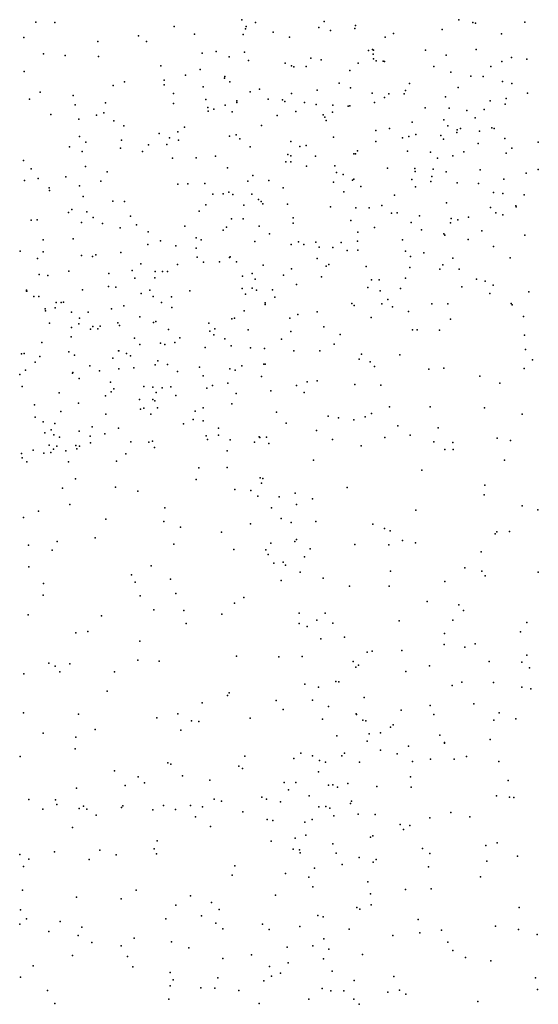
# Model space of a CAD drawing. Header units: metres. Extents: x -25 to 25, y -27.7 to 27.8.
# Tile 123 of 209: x 1.6 to 2.3, y -4 to -2.7. Entities that reach past the tile are written whole.
import ezdxf

# ---------------------------------------------------------------- set-up
doc = ezdxf.new("R2010")
doc.units = ezdxf.units.M

msp = doc.modelspace()

# ---------------------------------------------------------------- linework, layer by layer
for p in [(1.644, -2.6732, 12.2527), (1.6697, -2.6737, -29.2714), (1.8324, -2.6792, 14.858), (1.9246, -2.6702, -8.6024), (1.9302, -2.6792, -12.1324), (1.9432, -2.6739, 11.4647), (2.0368, -2.6725, -11.983), (2.0794, -2.6778, 24.6271), (2.2204, -2.67, 14.1197), (2.2392, -2.6736, 24.3376), (2.2431, -2.6747, -6.9072), (2.3099, -2.6734, -10.8702), (1.7839, -2.6921, 8.8809), (1.8598, -2.6897, -12.2007), (1.9264, -2.69, 3.3698), (1.9296, -2.6826, -8.6919), (1.9674, -2.6868, 9.9244), (1.9896, -2.6936, 12.0361), (2.0294, -2.6808, 24.7361), (2.0453, -2.6849, 11.8022), (2.0783, -2.6821, -11.864), (2.1197, -2.694, -11.2752), (2.1313, -2.689, -9.1512), (2.1974, -2.6835, -9.2906), (2.2782, -2.6891, 24.094), (1.6274, -2.6942, -8.2517), (1.7284, -2.6998, -8.3352), (1.7945, -2.6997, -12.2544), (1.6544, -2.7165, -12.3418), (1.684, -2.7188, 13.8269), (1.7291, -2.7201, 9.8586), (1.8703, -2.7157, -8.6033), (1.8895, -2.7134, 24.976), (1.9072, -2.7206, 14.8119), (1.9283, -2.7142, 3.0788), (2.097, -2.7119, -11.7123), (2.1026, -2.7105, 13.9469), (2.1033, -2.7168, -11.3586), (2.1038, -2.7116, -11.6419), (2.1747, -2.7116, 3.6862), (2.2031, -2.7182, 25.4628), (2.2436, -2.7104, -9.5185), (1.8141, -2.733, -8.536), (1.9335, -2.7257, 25.2433), (1.9835, -2.7292, 2.7583), (1.992, -2.7326, 24.6397), (2.0122, -2.7336, -9.0314), (2.0185, -2.7225, 1.6225), (2.0326, -2.7245, -2.08), (2.0832, -2.7292, -11.7942), (2.1039, -2.7234, -11.5591), (2.1074, -2.7262, -11.2103), (2.1171, -2.7266, 3.2741), (2.1189, -2.7268, 25.4281), (2.186, -2.7339, -9.3745), (2.2638, -2.7338, 9.1215), (2.2786, -2.7267, -9.7925), (2.2921, -2.7213, -9.8659), (2.3129, -2.7238, 23.8938), (1.6279, -2.7405, 6.1441), (1.8476, -2.7455, 25.0439), (1.8679, -2.7379, 10.8936), (1.9012, -2.7473, 24.774), (1.9953, -2.7343, 25.3558), (2.0718, -2.7392, 14.5882), (2.2094, -2.7414, -9.4453), (2.2366, -2.747, 24.1507), (2.2532, -2.7474, -9.7299), (1.7493, -2.7597, -8.4875), (1.7645, -2.7548, 12.1763), (1.8187, -2.7523, 14.934), (1.8189, -2.7586, -8.6553), (1.9008, -2.7496, -8.8518), (1.9082, -2.7544, 11.2082), (2.0572, -2.7564, -9.1608), (2.1531, -2.7569, -11.0544), (2.2795, -2.7541, -10.8546), (2.2925, -2.7568, 10.135), (1.6495, -2.7687, -8.3623), (1.6948, -2.7733, -8.4212), (1.8313, -2.7705, -8.7793), (1.8718, -2.7614, -23.6525), (1.9358, -2.7684, -12.065), (1.9484, -2.7645, -8.983), (1.9921, -2.7703, -11.9595), (2.0271, -2.7658, 24.524), (2.0724, -2.7627, -11.4817), (2.1019, -2.7702, 10.0215), (2.1249, -2.771, 24.3722), (2.1455, -2.771, 14.4513), (2.1475, -2.7663, -15.1257), (2.2194, -2.7623, 14.2671), (2.3137, -2.7702, -10.0838), (1.6353, -2.7781, 6.6664), (1.6976, -2.7861, 6.3044), (1.7389, -2.7832, -12.2416), (1.8314, -2.7842, 24.8269), (1.8753, -2.7787, 9.8362), (1.9018, -2.7863, 25.3282), (1.9177, -2.7826, 13.8435), (1.9178, -2.7806, 24.6524), (1.9606, -2.7782, 9.872), (1.9797, -2.779, 10.2116), (1.9831, -2.7812, -9.0845), (2.0099, -2.7829, 8.979), (2.026, -2.7855, 14.7163), (2.0484, -2.7862, -11.6795), (2.0715, -2.7871, 25.4761), (2.1054, -2.7826, 9.9372), (2.1188, -2.7758, -9.3121), (2.2022, -2.7749, -9.5686), (2.2628, -2.7803, -9.9318), (2.2832, -2.7852, 23.6231), (2.2847, -2.7772, -10.005), (1.6643, -2.7992, -12.2752), (1.7264, -2.7998, 15.0691), (1.7366, -2.7966, -8.5618), (1.8782, -2.7896, -8.9149), (1.8785, -2.7947, -12.1015), (1.8863, -2.7916, 10.3873), (1.9113, -2.7956, 14.8713), (1.9726, -2.8002, 14.8055), (1.9979, -2.7951, -11.8896), (2.0352, -2.7993, -11.346), (2.048, -2.7961, -11.5802), (2.0693, -2.7879, -11.1424), (2.1744, -2.79, -9.494), (2.2072, -2.7905, -9.6767), (2.2312, -2.7938, -2.2713), (2.2545, -2.7923, -24.5339), (1.7023, -2.8056, 3.2522), (1.7501, -2.8079, -8.6786), (1.7637, -2.8143, 25.0307), (1.9512, -2.814, 25.4207), (2.0377, -2.8026, 24.4291), (2.0395, -2.8072, -9.2391), (2.1566, -2.8097, -10.9791), (2.1997, -2.8063, -10.9139), (2.2423, -2.8034, 23.7667), (1.8118, -2.8251, 24.75), (1.8373, -2.8228, -1.9762), (1.8462, -2.8165, 10.6456), (1.917, -2.8269, 24.559), (2.1072, -2.8209, -11.0365), (2.1255, -2.8179, -9.4196), (2.1618, -2.8264, 23.5732), (2.1956, -2.8277, 23.6834), (2.2054, -2.8147, -9.789), (2.2176, -2.8234, 25.581), (2.218, -2.82, 23.9245), (2.2223, -2.8181, 24.0336), (2.2483, -2.8217, -10.8112), (2.2652, -2.8171, 13.9261), (2.2682, -2.8183, -23.795), (1.7035, -2.829, 9.7882), (1.7119, -2.8367, 13.7254), (1.7604, -2.8339, -8.8375), (1.7973, -2.8404, 25.2449), (1.8223, -2.8399, -12.1075), (1.8261, -2.8306, 14.9928), (1.8381, -2.8338, -8.9692), (1.9077, -2.8284, 12.1128), (1.922, -2.8324, -12.012), (1.9912, -2.8356, -11.8138), (2.012, -2.8414, 3.4222), (2.0496, -2.8298, -9.3066), (2.1069, -2.8359, -24.3579), (2.1432, -2.8307, 23.3838), (2.1519, -2.8291, -9.5592), (2.1992, -2.8328, 2.6907), (2.2465, -2.8384, -10.0357), (2.2828, -2.8317, 23.2545), (2.3285, -2.8367, -10.2592), (1.6898, -2.8431, -8.6235), (1.707, -2.8496, -8.775), (1.7594, -2.8447, -12.1613), (1.789, -2.8496, 9.7837), (1.9357, -2.8431, -9.1344), (1.987, -2.8536, -11.333), (2.0034, -2.8428, -11.6665), (2.0772, -2.8525, 25.5579), (2.0794, -2.8526, 23.5316), (2.0821, -2.8485, 11.947), (2.1503, -2.8489, 24.1945), (2.1816, -2.8502, 9.969), (2.2268, -2.8501, 14.4152), (2.2848, -2.8517, -10.7206), (2.2924, -2.8449, -10.1748), (1.6271, -2.8616, -8.6589), (1.8302, -2.8583, -15.2365), (1.8622, -2.8581, -12.0529), (1.8887, -2.856, 11.0767), (1.9844, -2.8635, -11.4574), (1.9912, -2.8552, -11.225), (1.9915, -2.8635, -11.531), (2.0251, -2.8556, 11.5199), (2.1911, -2.8583, -9.9105), (2.2122, -2.8553, 23.2091), (1.6373, -2.8732, 23.6885), (1.7113, -2.87, 24.9425), (1.741, -2.877, 10.5486), (1.9051, -2.8715, 14.9433), (2.0124, -2.8695, 23.3946), (2.0513, -2.8691, -9.3986), (2.0533, -2.8779, 24.3052), (2.0624, -2.8808, 14.7549), (2.1229, -2.8721, -9.6122), (2.1603, -2.8724, 14.5863), (2.1606, -2.8768, 23.8069), (2.1854, -2.8736, -10.8404), (2.2029, -2.8771, -9.9934), (2.2492, -2.8744, -10.1135), (2.3119, -2.8787, -10.5699), (2.3284, -2.8739, 14.2691), (1.6286, -2.8889, 23.8993), (1.647, -2.8862, 15.2177), (1.6845, -2.8837, -8.8829), (1.7322, -2.8897, -29.1732), (1.8372, -2.8939, -9.1228), (1.851, -2.8936, 25.4087), (1.874, -2.893, 24.4999), (1.9325, -2.8897, 25.4965), (1.9393, -2.882, -11.8497), (1.9615, -2.8888, 23.4616), (2.0492, -2.8913, 9.8527), (2.0753, -2.8886, 23.7177), (2.0773, -2.8872, 11.6979), (2.1562, -2.8875, 24.1013), (2.1821, -2.8901, 3.1675), (2.1832, -2.8833, 23.9777), (2.2177, -2.892, 14.4966), (2.2469, -2.8931, 23.1364), (2.2817, -2.8871, -10.2303), (1.662, -2.8988, 23.7896), (1.6624, -2.9026, -8.9494), (1.7033, -2.8963, 24.8466), (1.8852, -2.9073, 23.5041), (1.8993, -2.9071, -9.211), (1.9068, -2.9046, 9.7739), (1.9121, -2.9079, 23.3909), (1.9381, -2.9075, 24.4046), (1.9809, -2.8988, 23.5947), (2.0635, -2.9043, 23.2291), (2.0868, -2.8972, 9.9183), (2.1612, -2.8975, 23.1572), (2.2674, -2.9052, 1.6257), (2.2801, -2.9068, 14.3832), (1.7085, -2.9107, 25.1992), (1.7489, -2.9169, 24.6538), (1.7646, -2.9177, -12.0816), (1.9472, -2.9148, -11.6364), (1.9508, -2.9176, -11.1435), (1.953, -2.9205, -9.3427), (1.9868, -2.9212, -2.1357), (2.1327, -2.9088, 9.8998), (2.2035, -2.9195, 13.7977), (2.3091, -2.9086, -28.908), (1.6885, -2.9323, -12.1375), (1.6927, -2.9282, -9.0599), (1.7134, -2.9316, 23.5889), (1.8663, -2.9308, 23.6325), (1.8753, -2.922, 1.7398), (1.9273, -2.9223, -11.75), (2.0455, -2.9249, -9.549), (2.0799, -2.9259, -10.9301), (2.0979, -2.9263, 25.6277), (2.1152, -2.923, -9.8097), (2.1283, -2.9335, 14.6783), (2.1362, -2.9328, -9.9223), (2.2635, -2.9258, 25.6672), (2.2704, -2.9327, -10.3151), (2.298, -2.9236, 3.6863), (2.2983, -2.9248, 9.3821), (1.6376, -2.9428, 1.8516), (1.6455, -2.9424, 24.9464), (1.7062, -2.9462, 23.8702), (1.7218, -2.9392, 23.7387), (1.7348, -2.9476, 10.7891), (1.7727, -2.9373, 10.2551), (1.9103, -2.9411, -11.2909), (1.9265, -2.9412, -11.5622), (1.9945, -2.9397, -11.0398), (1.9946, -2.9471, -9.4619), (2.073, -2.9433, 23.8338), (2.1554, -2.9459, 9.072), (2.1665, -2.937, -10.0117), (2.2089, -2.9465, -10.1532), (2.2096, -2.9408, -10.7309), (2.2187, -2.9426, 2.9423), (2.2335, -2.9389, -2.3309), (2.28, -2.9356, -10.4961), (1.7587, -2.9532, 24.5761), (1.7812, -2.9494, 23.4766), (1.797, -2.9586, 13.6298), (1.8468, -2.951, 23.3411), (1.8993, -2.9565, -11.1762), (1.9034, -2.9524, 23.2687), (1.948, -2.9509, 14.9488), (1.9623, -2.9615, -29.0315), (2.0827, -2.9591, -24.5449), (2.1053, -2.9531, -2.244), (2.1693, -2.9559, 3.3838), (2.1998, -2.9613, 9.5435), (2.2516, -2.9573, -10.4013), (1.6539, -2.9698, 24.7733), (1.6945, -2.9681, -9.1384), (1.8136, -2.9708, -9.2587), (1.8622, -2.967, 10.1014), (1.8692, -2.9697, -11.7821), (1.9422, -2.9719, -9.4202), (2.0017, -2.9725, 3.1232), (2.0252, -2.9728, 25.631), (2.06, -2.9732, 23.9656), (2.0819, -2.9715, 9.8566), (2.1432, -2.9697, -10.7782), (2.2011, -2.9632, 17.8512), (2.2329, -2.9692, 9.9849), (2.31, -2.9632, 10.0556), (1.6225, -2.9852, 25.0751), (1.654, -2.9862, 15.3736), (1.7596, -2.987, -1.9589), (1.7966, -2.9758, -11.9333), (1.8346, -2.9778, -11.8509), (1.8621, -2.9809, 15.0747), (1.9918, -2.9762, 23.8012), (2.0092, -2.976, -9.6067), (2.0298, -2.9797, -9.699), (2.0485, -2.9803, 23.1115), (2.068, -2.9842, 24.07), (2.0825, -2.9839, 9.3268), (2.1475, -2.985, 17.6899), (2.1724, -2.9874, -10.6794), (2.2673, -2.9787, 18.0827), (1.6459, -2.9953, 13.5026), (1.7061, -2.9908, 10.0383), (1.721, -2.9923, 23.3484), (1.7254, -2.9902, -9.2036), (1.8638, -2.9932, -9.3562), (1.8721, -3.0001, 23.1924), (1.8939, -2.9997, 24.3437), (1.9075, -2.9936, 25.5691), (1.9084, -2.9928, 9.7604), (1.9174, -2.9998, 11.1995), (2.0272, -2.9949, -9.7736), (2.1545, -2.9922, -10.147), (2.2118, -2.9944, -10.5289), (2.2901, -2.9943, 14.4398), (1.6888, -3.0121, 24.6062), (1.7432, -3.0155, 15.2556), (1.7749, -3.0114, 23.9055), (1.787, -3.0023, 10.9441), (1.8065, -3.0126, 9.7418), (1.8165, -3.0126, 24.4177), (1.8233, -3.0127, -11.2549), (1.8369, -3.0033, -11.4425), (1.9536, -3.004, 24.2642), (1.992, -3.0093, 9.0219), (2.0395, -3.0055, -10.8546), (2.0432, -3.0032, 2.9185), (2.0938, -3.0061, -10.0179), (2.1534, -3.0071, 23.0247), (2.1945, -3.0097, 17.454), (2.1984, -3.0039, -10.4458), (2.2205, -3.0096, -15.1794), (1.6485, -3.0168, 24.2185), (1.6603, -3.0183, 25.2474), (1.7786, -3.0218, 25.4528), (1.806, -3.0215, -11.3484), (1.9254, -3.0192, 12.2084), (1.9386, -3.0157, -10.9745), (1.9428, -3.0233, -9.5718), (1.9814, -3.0176, 24.1764), (2.0332, -3.0202, -9.9116), (2.1011, -3.0242, -10.7431), (2.1118, -3.0243, 25.6817), (2.1477, -3.0217, 2.7879), (2.2444, -3.023, 14.5608), (2.256, -3.0259, -24.8886), (1.6311, -3.0381, 15.9753), (1.6311, -3.0394, 24.6955), (1.6317, -3.0395, -23.6108), (1.7074, -3.0377, -11.9422), (1.7428, -3.0334, -9.3021), (1.7526, -3.0343, 23.247), (1.7993, -3.038, -11.4907), (1.8536, -3.039, 24.1232), (1.925, -3.0357, 23.9396), (1.9385, -3.0356, 9.7924), (1.9445, -3.0382, 17.8455), (1.9665, -3.0378, 1.7966), (1.9991, -3.0303, 17.6889), (2.0962, -3.0346, -10.1462), (2.1128, -3.0391, 12.0761), (2.1405, -3.036, -10.5962), (2.2242, -3.0335, 17.2242), (2.2671, -3.0312, 18.2393), (2.3156, -3.0406, 13.8838), (1.641, -3.047, -9.2431), (1.6477, -3.0467, 9.8671), (1.6717, -3.0551, 15.7445), (1.6783, -3.0548, 15.8795), (1.6813, -3.0547, 8.7887), (1.7875, -3.0428, -11.6631), (1.8035, -3.0467, 23.9974), (1.8149, -3.055, -9.4292), (1.8286, -3.0473, -11.0903), (1.9297, -3.0434, 23.1096), (1.9562, -3.0554, 18.012), (1.9695, -3.0477, 9.6403), (2.1236, -3.051, -10.2653), (2.2624, -3.0428, 17.0625), (1.6565, -3.0636, 16.1094), (1.657, -3.0663, 24.2964), (1.67, -3.0622, 24.4689), (1.6922, -3.0682, 25.3765), (1.715, -3.0681, -11.8429), (1.7471, -3.0637, -11.7515), (1.7635, -3.0597, -11.2552), (1.8291, -3.0618, 15.1958), (1.9276, -3.0662, 24.0226), (1.9564, -3.0576, -9.7896), (2.0272, -3.0677, -10.1126), (2.0744, -3.0565, 14.8427), (2.0774, -3.0592, 23.0095), (2.1151, -3.0569, 11.7279), (2.1299, -3.0609, -10.4257), (2.1515, -3.067, 9.8885), (2.1833, -3.0566, 13.6366), (2.2052, -3.0566, 22.9568), (2.2917, -3.0565, 22.9457), (2.2927, -3.0583, 10.0183), (1.7031, -3.0764, 23.175), (1.7854, -3.0745, 24.1722), (1.8041, -3.0821, 25.5207), (1.8075, -3.081, -23.784), (1.911, -3.077, -9.6644), (1.9146, -3.0765, 13.5062), (1.9899, -3.0765, 23.0382), (2.001, -3.0711, -10.7616), (2.1006, -3.0753, 18.2191), (2.209, -3.0776, 15.962), (2.3081, -3.0739, 16.8007), (1.6624, -3.0829, -9.3345), (1.6926, -3.089, 2.9249), (1.7025, -3.0842, 24.3823), (1.7183, -3.0913, 11.061), (1.7215, -3.0878, -11.363), (1.7285, -3.091, 15.5169), (1.7317, -3.0874, -11.5882), (1.7557, -3.0828, -11.137), (1.758, -3.0865, 9.7264), (1.8247, -3.0915, -9.5571), (1.8797, -3.083, -2.0766), (1.8808, -3.0938, -15.3176), (1.8877, -3.091, 9.1295), (1.9333, -3.092, 15.0629), (1.9915, -3.0943, 14.9855), (2.0364, -3.0881, -10.6352), (2.157, -3.0922, 16.2293), (2.1632, -3.0922, 25.7226), (2.194, -3.0928, 1.8223), (1.6919, -3.1019, -9.3955), (1.7784, -3.1034, 15.37), (1.8334, -3.1094, -9.6417), (1.8399, -3.103, 9.4602), (1.8863, -3.099, -24.582), (1.9014, -3.1045, -9.7904), (1.9787, -3.105, -10.2125), (2.0587, -3.0984, -10.519), (2.3097, -3.0996, 15.7398), (1.652, -3.1096, 9.726), (1.6887, -3.1223, -1.8963), (1.7564, -3.1206, 15.7062), (1.757, -3.1208, 15.9537), (1.7856, -3.1121, 13.3789), (1.8136, -3.1102, 15.2918), (1.8197, -3.1121, -10.9089), (1.8744, -3.116, 9.7372), (1.9101, -3.1141, -9.885), (1.9362, -3.1166, -10.0496), (1.9554, -3.1176, 17.4116), (1.9955, -3.1209, -10.3608), (2.031, -3.1207, 25.6927), (2.0504, -3.1115, 14.9054), (2.3109, -3.1191, 25.7405), (1.6245, -3.1248, 25.3082), (1.6278, -3.1246, 16.3469), (1.6429, -3.136, -11.2854), (1.6491, -3.1287, -11.5453), (1.6966, -3.1267, -11.1266), (1.7488, -3.1307, 9.6174), (1.7675, -3.1245, -10.9621), (1.7729, -3.1277, 15.8482), (1.8101, -3.1345, 9.0024), (2.0846, -3.1323, 9.8384), (2.0875, -3.1251, -2.2796), (2.0994, -3.1359, 22.9317), (2.1396, -3.1261, 16.8133), (2.3207, -3.1331, 14.4788), (1.6299, -3.1473, -9.4724), (1.7174, -3.1411, -11.0085), (1.7306, -3.1482, 1.9013), (1.757, -3.1454, 16.124), (1.7775, -3.1437, 16.0361), (1.8065, -3.1396, 12.3872), (1.8233, -3.1393, -10.8175), (1.8369, -3.1491, 25.5864), (1.8668, -3.143, -10.7466), (1.9083, -3.1454, -10.1828), (1.9153, -3.1471, -10.2578), (1.9246, -3.1411, -10.6048), (1.9546, -3.1388, -10.4151), (1.9561, -3.139, -10.498), (2.1052, -3.1421, 16.5847), (2.1793, -3.1456, 9.9189), (2.1997, -3.1444, 22.8912), (2.3092, -3.145, 13.765), (1.6218, -3.153, -11.156), (1.6936, -3.1513, 12.544), (1.6943, -3.1501, -9.5564), (1.7028, -3.1584, 25.4505), (1.8718, -3.1546, -10.6613), (1.9513, -3.1555, 17.0506), (2.0134, -3.1628, 16.3281), (2.0273, -3.1616, 16.1415), (2.2489, -3.1554, -2.412), (1.6252, -3.1691, 23.0858), (1.7454, -3.1635, 9.316), (1.7503, -3.1726, -9.7645), (1.791, -3.1694, -9.8715), (1.8033, -3.1703, 11.1793), (1.816, -3.171, 15.4994), (1.8279, -3.1698, -10.0663), (1.877, -3.1716, 16.7183), (1.8846, -3.1681, 16.9012), (1.9054, -3.165, 17.2063), (1.9642, -3.1752, 25.6974), (1.9991, -3.1678, 22.9449), (2.0787, -3.1666, 11.5656), (2.1141, -3.1675, -24.7969), (2.2759, -3.1647, 2.6002), (1.6757, -3.1781, -9.618), (1.7386, -3.1821, 16.3025), (1.7466, -3.1766, -10.8327), (1.7851, -3.1869, -10.0088), (1.8033, -3.1872, 17.0796), (1.8058, -3.1889, 17.3651), (1.8077, -3.1777, -10.7151), (1.8344, -3.1816, 15.7434), (1.9167, -3.1788, 16.5303), (2.0094, -3.1773, 9.8097), (1.642, -3.1943, 9.4437), (1.7021, -3.1921, -9.7114), (1.7865, -3.2001, -10.1916), (1.7908, -3.1988, -10.6489), (1.8097, -3.1982, -10.2821), (1.8608, -3.2028, 15.9656), (1.8716, -3.1985, 15.3078), (1.9107, -3.1928, 11.3498), (2.1255, -3.1968, 14.8224), (2.181, -3.1969, 18.4271), (2.2553, -3.1982, 9.9999), (1.6431, -3.2112, 25.3911), (1.6781, -3.2035, 16.4391), (1.7393, -3.2068, 25.5149), (1.8003, -3.2071, -10.4359), (1.8582, -3.2142, 16.3212), (1.8718, -3.2159, 2.0233), (1.9716, -3.2041, -28.9668), (2.042, -3.2098, 15.8135), (2.0564, -3.212, 14.9268), (2.0773, -3.2149, 2.0338), (2.0926, -3.2105, 22.8917), (2.1012, -3.206, 2.489), (2.3067, -3.2072, 22.844), (1.6537, -3.2173, 16.7799), (1.6645, -3.2283, 11.3774), (1.6699, -3.2199, -9.7719), (1.703, -3.23, -9.9468), (1.7204, -3.2243, -10.023), (1.7566, -3.2259, 18.1014), (1.8452, -3.2201, 16.1355), (1.8925, -3.2259, 15.788), (1.9851, -3.2193, 15.0694), (2.0262, -3.2291, 12.353), (2.1371, -3.2227, 11.8736), (2.192, -3.2254, 9.9458), (1.656, -3.2322, 23.0239), (1.6683, -3.2353, -10.7816), (1.6761, -3.2385, 8.8972), (1.718, -3.237, -10.6196), (1.7379, -3.2337, 12.6879), (1.8759, -3.2364, 18.302), (1.8779, -3.2416, 15.436), (1.8925, -3.2354, 16.0506), (1.9084, -3.2418, 15.2221), (1.9483, -3.2377, 22.9203), (1.949, -3.2388, 15.9796), (1.9582, -3.2384, 15.149), (2.0479, -3.2414, 25.7245), (2.1193, -3.2389, 9.8854), (2.1541, -3.2357, 12.0411), (2.2726, -3.2395, 13.5749), (2.2908, -3.2428, -25.1057), (1.6404, -3.256, 2.5252), (1.6618, -3.2491, 17.9216), (1.6681, -3.2544, -10.0828), (1.6724, -3.2507, -10.6788), (1.6981, -3.2498, -10.2504), (1.6999, -3.2543, -10.4466), (1.7033, -3.2507, -10.3264), (1.7183, -3.2459, -10.5295), (1.7732, -3.2448, 13.0184), (1.7979, -3.2451, 25.5752), (1.8028, -3.2438, 16.3109), (1.8053, -3.2524, 22.9692), (1.9044, -3.2569, 15.6034), (1.9417, -3.2453, 9.7898), (1.9615, -3.2469, 2.3842), (2.0869, -3.2499, 13.3039), (2.186, -3.2445, 15.5283), (2.2011, -3.2551, -23.9511), (2.2122, -3.2456, 22.8429), (2.2124, -3.2549, 25.7586), (1.6241, -3.2606, 11.531), (1.625, -3.2665, 16.5329), (1.6546, -3.2602, -10.1657), (1.6642, -3.2592, 17.2611), (1.6847, -3.257, 16.5238), (1.7665, -3.2608, 16.3997), (2.0223, -3.2698, 9.8385), (2.2822, -3.2698, 14.5958), (1.6315, -3.2717, -10.3119), (1.6882, -3.2718, 25.4589), (1.7536, -3.2709, 9.758), (1.8661, -3.28, 16.2383), (1.9043, -3.2798, 16.1599), (2.1697, -3.2831, 14.7844), (1.698, -3.2948, 2.1907), (1.8621, -3.2958, 9.7741), (1.9496, -3.2938, 13.09), (1.9533, -3.2945, 15.9876), (1.68, -3.3075, 22.935), (1.7524, -3.3062, -28.9895), (1.9151, -3.3093, 25.672), (1.9511, -3.301, 16.0787), (2.068, -3.3069, 14.9509), (2.2558, -3.3035, -28.8473), (1.7827, -3.312, 11.6009), (1.9367, -3.3107, 15.3409), (1.9461, -3.3186, 15.2552), (1.9756, -3.3197, 15.162), (1.997, -3.3145, 22.8706), (2.0208, -3.3221, 15.0512), (2.2548, -3.3168, 15.3393), (1.6903, -3.3299, 16.5965), (1.8194, -3.3343, 22.8934), (1.9651, -3.3345, 12.8674), (1.9991, -3.3298, -15.34), (2.3065, -3.3318, 10.1036), (1.6272, -3.3475, -15.4808), (1.6473, -3.339, 11.7973), (1.7391, -3.35, 9.7882), (1.9779, -3.3491, -24.0227), (2.1618, -3.3378, 25.7552), (2.328, -3.3374, 14.5169), (1.8182, -3.3531, 25.6045), (1.841, -3.3608, 15.8383), (1.9362, -3.3563, 15.6681), (1.9916, -3.3544, 15.736), (2.0252, -3.3532, 9.8745), (2.1032, -3.3569, 9.9202), (2.1189, -3.3628, 12.2207), (1.7246, -3.3752, 18.3171), (1.8967, -3.3678, 16.3442), (2.1264, -3.3657, 13.0576), (2.2695, -3.3697, 14.619), (2.272, -3.3671, -2.4468), (2.289, -3.3669, 22.7957), (1.6337, -3.3851, 22.8542), (1.673, -3.3805, 25.4551), (1.832, -3.384, 16.4674), (1.9638, -3.3827, 25.7122), (1.9967, -3.3805, 11.8808), (1.9991, -3.3776, 16.0336), (2.0177, -3.3901, 15.8503), (2.0786, -3.3844, 12.3769), (2.1249, -3.3847, 14.844), (2.1433, -3.3788, 18.5897), (2.1611, -3.3819, 22.8049), (1.6663, -3.392, 11.9717), (1.9134, -3.391, 22.8457), (1.957, -3.3918, 16.2471), (1.9602, -3.398, -2.1712), (2.01, -3.401, 22.8252), (2.2506, -3.3942, 13.4876), (1.6344, -3.4147, 16.1322), (1.8008, -3.4133, 9.8376), (1.9683, -3.4096, -24.7304), (1.9808, -3.4086, 15.2095), (1.9839, -3.4123, 15.4252), (2.2283, -3.4163, 14.6804), (1.7741, -3.4255, 25.5676), (2.0039, -3.422, 15.5356), (2.0352, -3.4301, 15.0247), (2.127, -3.4208, -18.268), (2.2516, -3.4209, 25.7567), (2.2559, -3.4271, 10.142), (2.3281, -3.4221, 10.2419), (1.6543, -3.4377, -1.7914), (1.7791, -3.4355, 22.8347), (1.8275, -3.4315, 12.0829), (1.9783, -3.4335, 9.9052), (2.0714, -3.4413, 12.5789), (2.1253, -3.4411, -18.5233), (2.201, -3.4347, 10.0742), (1.6539, -3.4533, 9.8612), (1.786, -3.4542, -1.9608), (1.8348, -3.451, 18.4917), (1.9272, -3.4567, 16.392), (1.9146, -3.4641, 12.2253), (2.1771, -3.4622, 13.281), (2.2201, -3.4667, 22.7775), (1.6333, -3.4803, 25.3857), (1.7335, -3.4814, 9.8779), (1.8047, -3.4735, 16.5878), (1.8457, -3.4744, 15.6274), (1.8971, -3.4792, 25.6453), (2.0026, -3.4777, 15.3039), (2.038, -3.4778, 25.7163), (2.2267, -3.4744, 15.1177), (1.8487, -3.4918, 9.8974), (2.0027, -3.492, 16.3038), (2.0136, -3.4961, 15.1848), (2.0265, -3.4872, 15.4517), (2.0483, -3.4913, 15.6021), (2.1389, -3.4882, 25.7362), (2.2119, -3.4875, 13.6473), (2.3128, -3.4904, 14.5186), (1.6983, -3.5045, 22.6906), (1.7146, -3.503, 16.7185), (2.0643, -3.5106, 16.0955), (2.2005, -3.5056, 10.1547), (2.3042, -3.5032, 10.3161), (1.7857, -3.5158, 22.7467), (2.032, -3.5127, 15.0472), (2.2, -3.5206, -2.3765), (2.2284, -3.5241, -25.4243), (2.2426, -3.5196, 25.7394), (1.9171, -3.5366, 22.7744), (1.9748, -3.5375, 9.987), (2.0069, -3.5368, 22.7718), (2.0954, -3.5309, 10.0534), (2.1023, -3.5298, 12.9839), (2.1426, -3.5286, 22.7735), (2.3128, -3.5349, -17.9328), (1.6615, -3.5459, 22.5973), (1.6702, -3.5501, 16.79), (1.69, -3.5468, 18.4375), (1.7828, -3.542, 9.9335), (1.8117, -3.543, -24.1931), (2.0764, -3.5435, 18.6657), (2.0797, -3.5512, 15.6705), (2.0837, -3.5487, 15.9886), (2.1804, -3.5497, -25.0808), (2.2613, -3.5435, -26.195), (2.3062, -3.5445, 22.7566), (1.6274, -3.5604, 12.293), (1.6766, -3.5577, 15.7478), (1.7508, -3.5576, 25.512), (2.1479, -3.5571, 14.7577), (2.3163, -3.5522, 10.63), (2.0104, -3.5743, -2.1838), (2.0524, -3.5708, 14.955), (2.0569, -3.5712, 16.199), (2.2112, -3.5763, 22.7513), (2.2242, -3.572, 10.291), (2.2675, -3.5722, 14.0843), (2.3061, -3.5785, 10.7461), (1.7411, -3.5839, 16.7411), (1.905, -3.59, 15.412), (1.9073, -3.5865, -18.4904), (2.0288, -3.5788, 16.3192), (2.3185, -3.5807, 14.2374), (1.8704, -3.5998, 18.6132), (1.9714, -3.5966, 16.4205), (2.021, -3.5963, 15.1904), (2.0424, -3.605, 12.704), (2.0911, -3.5928, 15.7901), (2.181, -3.6037, 25.7248), (2.2406, -3.6014, 10.5462), (1.6268, -3.6136, 10.0316), (1.7018, -3.6155, 22.5395), (1.8371, -3.6151, 22.6557), (1.9809, -3.6092, 25.6726), (2.0802, -3.6149, 10.1747), (2.0809, -3.6156, 15.6063), (2.1416, -3.6098, 10.2386), (2.1862, -3.616, 10.3545), (2.2751, -3.6137, -17.1501), (1.8088, -3.6203, 16.6744), (1.8557, -3.6243, 25.5758), (1.8661, -3.6253, 12.4494), (1.9357, -3.621, -15.4423), (2.0342, -3.6221, 15.2765), (2.0892, -3.6236, 16.061), (2.0935, -3.6245, 25.6937), (2.1306, -3.6299, 22.7281), (2.2681, -3.6235, 25.7161), (2.2978, -3.6216, 10.8353), (1.6536, -3.641, 25.3621), (1.7246, -3.6363, 10.043), (1.8412, -3.637, 10.0525), (2.054, -3.645, 15.3905), (2.0981, -3.642, 15.9319), (2.1134, -3.6406, -28.7528), (2.1272, -3.6331, -17.9142), (2.1942, -3.6438, 10.6498), (1.6984, -3.6466, 22.4532), (2.0952, -3.6522, 15.7194), (2.2005, -3.6541, 10.7557), (2.2007, -3.6549, 14.6187), (2.2628, -3.6499, 14.5258), (1.6974, -3.6625, 15.5901), (1.9285, -3.6724, 16.5503), (2.005, -3.6684, 22.6978), (2.0208, -3.672, 15.0174), (2.0606, -3.6719, 14.8481), (2.0645, -3.6685, 16.235), (2.1134, -3.6643, 13.6538), (2.136, -3.6692, 10.4453), (2.1517, -3.6591, 14.6889), (1.6223, -3.6732, 10.1502), (1.8237, -3.6814, 22.5969), (1.8277, -3.6832, 10.145), (1.9954, -3.6756, 10.2209), (2.0303, -3.6786, 16.3464), (2.0386, -3.6809, 25.6523), (2.0847, -3.6807, 16.1364), (2.1571, -3.6798, 25.6836), (2.1815, -3.6765, 14.9216), (2.2139, -3.6768, 22.7094), (2.2308, -3.6731, 10.8567), (2.2746, -3.6796, 10.9483), (1.7512, -3.6927, -18.3343), (1.9202, -3.6862, 12.6012), (1.9253, -3.6891, 22.648), (2.0291, -3.6937, 15.1942), (1.7655, -3.7123, 10.2249), (1.7834, -3.7008, -1.8527), (1.792, -3.7086, 25.4729), (1.8435, -3.6994, -28.798), (1.8809, -3.7052, -24.7663), (1.9824, -3.7085, 10.3196), (1.9982, -3.7082, 16.4357), (2.0424, -3.7122, 10.4872), (2.0486, -3.7117, 10.6388), (2.0691, -3.7099, -17.2314), (2.1543, -3.7006, -16.9707), (2.2874, -3.7055, 14.3717), (1.6991, -3.7159, 22.3208), (1.9882, -3.7183, 15.1776), (2.0549, -3.7145, 10.7376), (2.1084, -3.7139, 15.8516), (2.1554, -3.7148, 10.8955), (1.6342, -3.7316, 22.1349), (1.6704, -3.732, 10.2909), (1.6726, -3.7381, 10.755), (1.8868, -3.7309, 25.5316), (1.8966, -3.7338, 10.3406), (1.9517, -3.7282, 10.4292), (1.9582, -3.7309, 10.5711), (1.9774, -3.7348, 12.945), (2.0161, -3.7263, -24.9335), (2.0727, -3.7371, 22.6659), (2.0738, -3.734, 15.4295), (2.2714, -3.7265, 25.6689), (2.2894, -3.7285, -2.4242), (2.2949, -3.7288, 14.4254), (1.6533, -3.7448, 10.5118), (1.7027, -3.7439, 10.6189), (1.7086, -3.7407, 16.8506), (1.7133, -3.7448, 10.4486), (1.7604, -3.7422, 10.9002), (1.7622, -3.7401, 10.7163), (1.8033, -3.7454, 10.4742), (1.818, -3.7399, 10.7904), (1.8339, -3.745, 10.5821), (1.8544, -3.7399, 15.3394), (1.8708, -3.7413, 10.7072), (1.926, -3.7485, 10.8362), (2.0294, -3.7413, 10.8511), (2.0391, -3.7412, -25.8026), (2.0446, -3.7432, -17.5232), (2.083, -3.7514, 16.2049), (2.1061, -3.7517, 16.0139), (2.2094, -3.7494, 18.805), (1.7261, -3.753, 12.5354), (1.8612, -3.7553, 10.8901), (1.9591, -3.7589, 18.7192), (1.9668, -3.7603, -17.7298), (2.0105, -3.7622, 15.0674), (2.0205, -3.7589, 10.9433), (2.05, -3.7537, 14.8021), (2.1404, -3.7657, 14.1281), (2.1806, -3.7563, 22.6674), (2.2352, -3.7552, 11.0061), (1.6938, -3.7695, 11.0101), (1.8819, -3.7684, 16.6508), (2.1449, -3.7725, 25.6368), (2.1534, -3.767, 14.6126), (1.809, -3.7876, 16.7542), (1.9644, -3.7882, -24.3869), (1.9972, -3.7843, 14.9618), (2.0117, -3.7802, 13.2719), (2.0483, -3.7919, 13.5852), (2.0996, -3.7827, 10.9821), (2.1029, -3.7808, 15.6918), (2.2723, -3.7903, 22.6588), (1.622, -3.8062, 25.199), (1.6691, -3.8028, 25.2746), (1.7309, -3.8007, 25.3627), (1.8049, -3.7986, 18.6587), (1.8083, -3.8053, 11.0355), (1.9946, -3.7992, 16.4641), (2.0031, -3.8002, -26.0229), (2.0041, -3.8043, -28.6749), (2.0529, -3.8046, 13.755), (2.1707, -3.7981, 14.7843), (2.1808, -3.8048, -2.289), (2.2572, -3.7943, 14.5583), (1.6342, -3.8128, 22.0156), (1.7163, -3.813, 22.149), (1.7534, -3.8068, 16.8142), (2.0846, -3.8105, -26.2178), (2.1035, -3.8169, 22.6152), (2.1074, -3.813, 15.8681), (2.2585, -3.8153, 11.0835), (2.2999, -3.8087, 14.3765), (1.6272, -3.8227, 11.1675), (1.9149, -3.8218, -15.5998), (1.9838, -3.8321, 14.8795), (2.0236, -3.8251, 15.2218), (2.0613, -3.8201, 16.2944), (2.1787, -3.8233, -24.3563), (1.9114, -3.8346, 25.493), (2.0157, -3.8374, 14.7716), (2.0964, -3.8434, 25.5799), (2.2496, -3.8368, 14.4419), (1.6258, -3.855, -15.8287), (1.7804, -3.8548, 22.2432), (2.0212, -3.8503, 11.0481), (2.0996, -3.8599, 15.7669), (2.1474, -3.8538, 11.0812), (2.1823, -3.8532, 25.6097), (1.6991, -3.8643, 22.062), (1.7602, -3.8667, 11.1513), (1.8546, -3.8625, 22.3746), (1.8834, -3.8715, 16.6434), (1.9703, -3.8616, 22.5531), (1.6228, -3.8816, 16.934), (1.8344, -3.8752, 25.4242), (1.8935, -3.8814, 11.1029), (2.081, -3.8783, 16.1515), (2.0852, -3.8806, 15.5825), (2.1006, -3.8747, 14.5913), (2.3025, -3.8787, 11.1629), (1.6313, -3.8939, -1.5367), (1.6771, -3.8976, -17.679), (1.821, -3.8938, 16.7458), (1.8695, -3.8899, 12.8345), (1.8889, -3.9, -25.6442), (2.0279, -3.8892, 15.2795), (2.0352, -3.891, -2.0167), (2.165, -3.8948, -16.5952), (1.6218, -3.9013, -18.8689), (1.6615, -3.911, 21.9712), (1.7065, -3.9053, -17.4152), (1.8988, -3.9075, -25.0568), (1.9526, -3.9012, 15.0015), (1.9616, -3.9085, 14.7864), (2.0036, -3.9044, 15.1957), (2.0707, -3.908, 15.4786), (2.167, -3.9129, 11.1531), (2.1965, -3.9093, 14.4564), (2.2702, -3.9041, 14.3773), (2.3013, -3.9084, 25.5905), (1.7013, -3.9166, 25.2935), (1.7202, -3.9261, 11.2667), (1.778, -3.9204, -17.1396), (1.8287, -3.9254, -1.743), (2.0363, -3.9211, 14.6525), (2.1302, -3.9167, 22.5879), (2.2054, -3.9258, 14.4498), (2.327, -3.9151, 18.8643), (1.76, -3.9307, 16.8156), (1.8524, -3.9335, -25.8905), (1.9864, -3.9323, 16.4612), (2.0214, -3.9306, 13.8674), (2.0432, -3.9351, 25.5316), (2.2118, -3.9371, 25.5776), (1.6936, -3.9439, 16.8902), (1.7688, -3.9452, 22.1091), (1.8986, -3.9481, 22.3708), (1.9377, -3.943, 13.2541), (2.0358, -3.9482, 22.5429), (2.0888, -3.9425, 15.6468), (2.2293, -3.9465, 22.6003), (2.2638, -3.9509, -16.4084), (1.6403, -3.9579, 11.3764), (1.7761, -3.9595, 25.371), (1.8269, -3.9671, 15.2411), (1.9624, -3.9587, 25.5014), (1.9877, -3.954, 11.1956), (2.0475, -3.9653, 15.3915), (1.623, -3.9734, 25.2071), (1.831, -3.9772, 16.7293), (1.892, -3.9742, 11.2342), (1.9547, -3.9785, 15.0977), (1.965, -3.9721, -1.862), (1.977, -3.9678, 13.662), (2.0775, -3.9779, 16.0956), (2.1314, -3.9725, -2.1528), (2.3245, -3.9743, -28.2233), (1.6598, -3.9917, 15.3752), (1.8269, -3.9853, 22.1791), (1.8688, -3.988, -28.5336), (1.8876, -3.9883, -16.683), (1.9205, -3.9913, 15.0899), (2.034, -3.9887, 14.5917), (2.0457, -3.9919, 16.249), (2.0634, -3.9919, 14.8835), (2.1235, -3.9937, 14.5078), (2.1395, -3.9911, 11.2429), (2.3276, -3.9903, -26.5094), (1.825, -4.0034, 11.3122), (2.0157, -4.0033, 15.3158), (2.0771, -4.0031, 16.012), (2.1479, -3.9964, 25.5421), (2.246, -4.0066, -2.3112), (1.6696, -4.009, 21.9044), (1.948, -4.0091, 14.714), (2.0846, -4.0103, 14.2139)]:
    msp.add_point(p)

doc.saveas('drawing.dxf')
